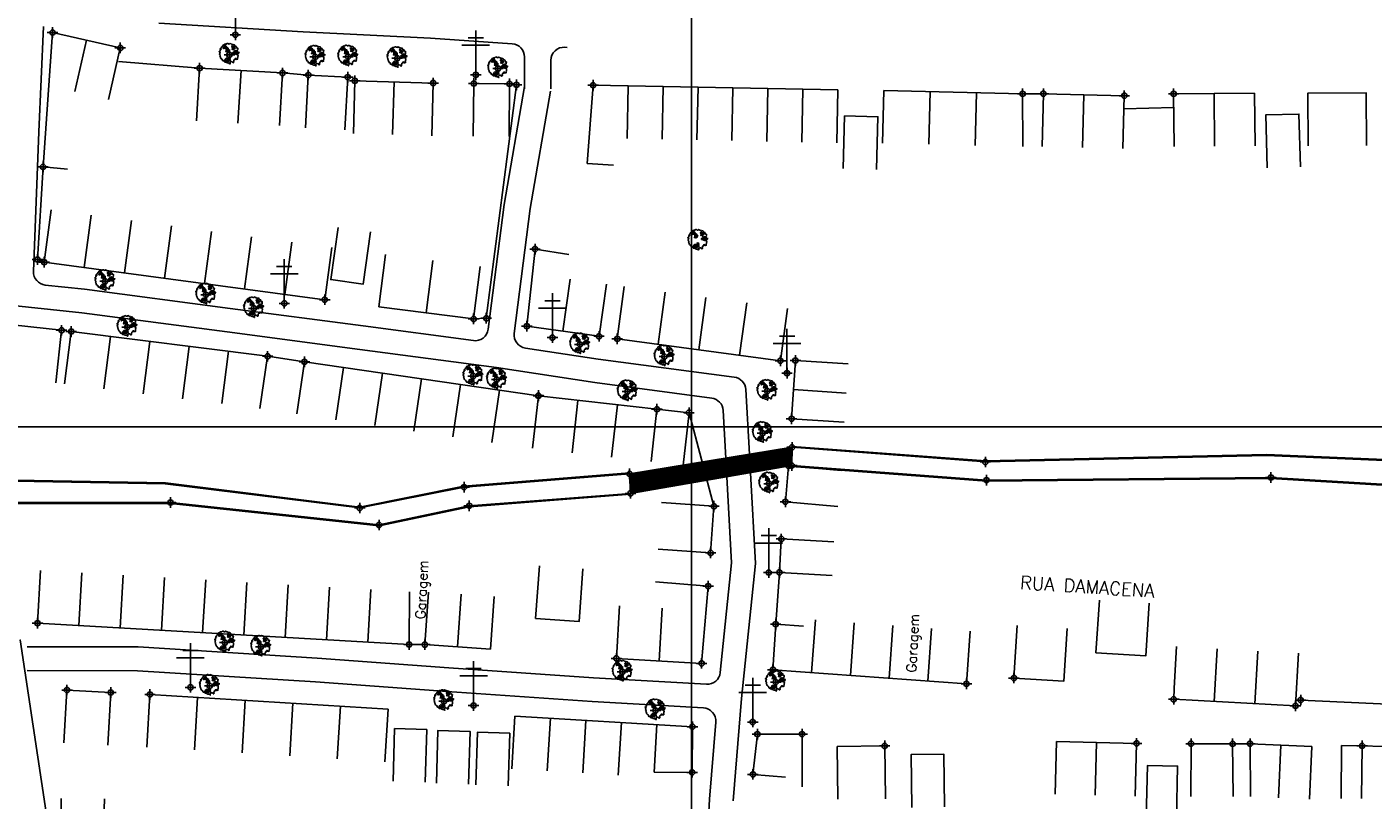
# Model space of a CAD drawing. Extents: x 539028 to 544996, y 8596245 to 8601028.
# Tile 9 of 43: x 541345 to 541549, y 8598106 to 8598224. Entities that reach past the tile are written whole.
import ezdxf
from ezdxf.enums import TextEntityAlignment as Align
from ezdxf.lldxf.tags import DXFTag

# ---------------------------------------------------------------- set-up
doc = ezdxf.new("R2010")
doc.units = 0
doc.header["$MEASUREMENT"] = 0
doc.header["$PDMODE"] = 34
doc.header["$PDSIZE"] = 0.8
for name, color, linetype in [('ARVORE', 100, 'Continuous'), ('CANAL', 130, 'Continuous'), ('CASA', 2, 'Continuous'), ('CERCA', 9, 'CERCA_LINE'), ('ESTRADA_BARRO', 7, 'DASHED'), ('MALHA', 9, 'Continuous'), ('PONTE', 7, 'Continuous'), ('POSTE', 7, 'Continuous'), ('TEXTO', 2, 'Continuous'), ('TXT_NRUA', 2, 'Continuous')]:
    doc.layers.add(name, color=color, linetype=linetype)
doc.styles.add('GEOSIS', font='ROMANS.SHX')
doc.styles.get("Standard").update_dxf_attribs({"font": 'romans.shx'})
doc.linetypes.add('CERCA_LINE', pattern='A,0.5,-0.2,["X",Standard,S=0.1,R=0,X=-0.1,Y=-0.05],-0.25', length=0.95)
tags = doc.linetypes.add('DASHED', pattern=[0.75, 0.5, -0.25]).pattern_tags.tags
tags[6:7] = [DXFTag(74, 4), DXFTag(75, 0), DXFTag(340, '0'), DXFTag(46, 1.0), DXFTag(50, 0.0), DXFTag(44, 0.0), DXFTag(45, 0.0)]
tags[4:5] = [DXFTag(74, 4), DXFTag(75, 0), DXFTag(340, '0'), DXFTag(46, 1.0), DXFTag(50, 0.0), DXFTag(44, 0.0), DXFTag(45, 0.0)]

# ---------------------------------------------------------------- blocks, each defined once
blk = doc.blocks.new('C')
at = {"layer": 'CASA'}
blk.add_lwpolyline([(0, 0), (0, 8)], dxfattribs=at)
blk = doc.blocks.new('A$C094F77C8')
at = {"layer": 'POSTE'}
for p, q in [((2.62, 0), (2.62, 8.4)), ((0, 5.6), (5.25, 5.6)), ((1.17, 7), (4.08, 7))]:
    blk.add_line(p, q, dxfattribs=at)
blk = doc.blocks.new('A$C34DC2D19')
at = {"layer": 'POSTE', "xscale": 0.8, "yscale": 0.8, "zscale": 0.8}
blk.add_blockref('A$C094F77C8', (0, 0, 340.37), dxfattribs=at)
blk = doc.blocks.new('ARVORE6')
for points in [[(-1.78, 2.18), (-1.87, 2.12), (-1.86, 2.06), (-1.96, 2), (-2.05, 1.97), (-2.08, 1.89), (-2.06, 1.79), (-2.1, 1.68), (-2.19, 1.63), (-2.27, 1.6), (-2.33, 1.57), (-2.45, 1.36), (-2.33, 1.3), (-2.23, 1.35), (-2.22, 1.26), (-2.33, 1.2), (-2.41, 1.18), (-2.5, 1.15), (-2.45, 1.07), (-2.41, 1.02), (-2.44, 0.93), (-2.62, 0.85), (-2.67, 0.79), (-2.68, 0.7), (-2.63, 0.68), (-2.63, 0.68), (-2.72, 0.62), (-2.77, 0.64), (-2.8, 0.64), (-2.76, 0.56), (-2.6, 0.57), (-2.52, 0.53), (-2.52, 0.45), (-2.55, 0.3), (-2.67, 0.25), (-2.67, 0.14), (-2.62, 0.04), (-2.54, -0.02), (-2.64, -0.1), (-2.71, -0.18), (-2.55, -0.26), (-2.51, -0.35), (-2.52, -0.52), (-2.56, -0.64), (-2.47, -0.83), (-2.4, -0.89), (-2.4, -0.98), (-2.37, -1.12), (-2.27, -1.33), (-2.13, -1.49), (-2.01, -1.61), (-1.91, -1.6), (-1.82, -1.73), (-1.82, -1.97), (-1.67, -2.08), (-1.49, -2.07), (-1.39, -2.11), (-1.32, -2.23), (-1.16, -2.42), (-0.93, -2.41), (-0.86, -2.4), (-0.72, -2.42), (-0.63, -2.56), (-0.57, -2.61), (-0.47, -2.6), (-0.42, -2.64), (-0.31, -2.66), (-0.21, -2.67), (-0.05, -2.69), (0.08, -2.72), (0.33, -2.98), (0.41, -2.85), (0.29, -2.74), (0.37, -2.7), (0.37, -2.57), (0.35, -2.45), (0.49, -2.41), (0.48, -2.27), (0.55, -2.2), (0.71, -2.27), (0.86, -2.29), (0.93, -2.24), (1.05, -2.42), (1.2, -2.34), (1.2, -2.58), (1.34, -2.57), (1.43, -2.44), (1.51, -2.34), (1.36, -2.24), (1.43, -2.14), (1.39, -2.09), (1.47, -2.01), (1.5, -1.96), (1.43, -1.84), (1.5, -1.8), (1.6, -1.74), (1.69, -1.67), (1.78, -1.64), (1.8, -1.74), (1.86, -1.66), (1.81, -1.55), (1.82, -1.42), (1.99, -1.37), (2.13, -1.42), (2.06, -1.53), (2.22, -1.64), (2.33, -1.61), (2.46, -1.55), (2.59, -1.56), (2.55, -1.46), (2.48, -1.32), (2.56, -1.2), (2.63, -1.06), (2.62, -0.92), (2.62, -0.78), (2.67, -0.66), (2.68, -0.46), (2.57, -0.39), (2.51, -0.26), (2.59, -0.13), (2.7, -0.02), (2.83, 0.11), (2.96, 0.28), (2.92, 0.43), (2.91, 0.44), (2.81, 0.32), (2.7, 0.39), (2.73, 0.48), (2.68, 0.53), (2.6, 0.48), (2.4, 0.45), (2.42, 0.58), (2.5, 0.64), (2.48, 0.76), (2.34, 0.89), (2.54, 0.99), (2.59, 1.1), (2.57, 1.23), (2.55, 1.36), (2.62, 1.47), (2.63, 1.57), (2.5, 1.63), (2.35, 1.59), (2.24, 1.71), (2.23, 1.89), (2.21, 1.98), (2.15, 2.13), (1.92, 2.14), (1.79, 2.22), (1.77, 2.29), (1.73, 2.39), (1.69, 2.5), (1.51, 2.62), (1.35, 2.59), (1.28, 2.53), (1.19, 2.58), (1.11, 2.69), (0.99, 2.74), (0.84, 2.66), (0.73, 2.81), (0.32, 2.98), (0.23, 2.85), (0.07, 2.78), (-0.06, 2.82), (-0.27, 2.96), (-0.48, 3), (-0.62, 2.87), (-0.7, 2.78), (-0.82, 2.74), (-0.98, 2.81), (-1.11, 2.78), (-1.2, 2.57), (-1.42, 2.56), (-1.58, 2.52), (-1.57, 2.41), (-1.77, 2.34), (-1.73, 2.23), (-1.75, 2.2)], [(-0.88, 2.44), (-0.95, 2.35), (-0.87, 2.29), (-0.92, 2.24), (-0.88, 2.15), (-0.78, 2.14), (-0.74, 2.15), (-0.67, 2.08), (-0.7, 2.02), (-0.8, 1.98), (-0.92, 1.89), (-0.95, 1.77), (-0.81, 1.75), (-0.7, 1.77), (-0.59, 1.82), (-0.46, 1.77), (-0.51, 1.71), (-0.49, 1.63), (-0.34, 1.66), (-0.27, 1.68), (-0.09, 1.52), (-0.27, 1.42), (-0.32, 1.37), (-0.18, 1.25), (0, 1.26), (0.14, 1.15), (0.04, 1.02), (-0.03, 0.86), (-0.02, 0.8), (-0.17, 0.76), (-0.27, 0.72), (-0.29, 0.58), (-0.48, 0.53), (-0.51, 0.64), (-0.48, 0.74), (-0.6, 0.74), (-0.74, 0.68), (-0.83, 0.62), (-0.91, 0.65), (-0.75, 0.84), (-0.75, 0.9), (-0.78, 0.97), (-0.71, 1.09), (-0.8, 1.19), (-0.68, 1.38), (-0.8, 1.61), (-0.8, 1.69), (-0.88, 1.7), (-0.97, 1.64), (-1.06, 1.59), (-1.12, 1.63), (-1.14, 1.67), (-1.32, 1.64), (-1.38, 1.57), (-1.51, 1.46), (-1.51, 1.46), (-1.56, 1.55), (-1.56, 1.63), (-1.61, 1.7), (-1.56, 1.82), (-1.53, 1.91), (-1.43, 1.98), (-1.4, 2.07), (-1.26, 2.08), (-1.21, 2.2), (-1.1, 2.21), (-0.99, 2.32), (-0.95, 2.39)], [(-0.91, 1.69), (-1.13, 1.76), (-1.24, 2.14), (-1.27, 2.14), (-1.18, 1.78), (-1.57, 1.66), (-1.57, 1.63), (-1.12, 1.73), (-0.99, 1.67)], [(-1.27, 1.75), (-1.25, 1.72), (-1.3, 1.74)], [(-1.06, 1.74), (-1.06, 1.72), (-1.01, 1.73)], [(0, 0.91), (-0.4, 1.34), (-0.4, 1.68), (-0.44, 1.68), (-0.45, 1.4), (-0.8, 1.64), (-0.81, 1.61), (-0.48, 1.35), (-0.18, 0.98), (-0.75, 0.89), (-0.75, 0.86), (-0.15, 0.91), (-0.07, 0.81)], [(-0.49, 0.94), (-0.49, 0.89), (-0.53, 0.92)], [(-0.51, 1.38), (-0.49, 1.43)], [(-0.35, 1.21), (-0.32, 1.26), (-0.39, 1.24)], [(-0.22, 1), (-0.25, 0.91), (-0.29, 0.97), (-0.29, 0.92)], [(-0.23, 1.06), (-0.18, 1.12), (-0.27, 1.1)], [(-0.09, 0.88), (-0.05, 0.95), (-0.13, 0.9), (-0.09, 0.99)], [(1.21, 2.06), (1.32, 1.92), (1.4, 1.99), (1.43, 2.02), (1.55, 2.02), (1.51, 1.88), (1.59, 1.85), (1.69, 1.84), (1.75, 1.77), (1.61, 1.68), (1.7, 1.6), (1.85, 1.57), (1.72, 1.47), (1.62, 1.45), (1.48, 1.42), (1.48, 1.18), (1.36, 1.16), (1.19, 1.3), (1.2, 1.31), (1.09, 1.3), (1.07, 1.23), (0.97, 1.25), (0.92, 1.33), (1.11, 1.55), (1.06, 1.66), (1.03, 1.75), (0.96, 1.81), (0.99, 1.96), (0.83, 2.05), (0.94, 2.19), (0.97, 2.22), (1.05, 2.28), (1.1, 2.22), (1.25, 2.06), (1.28, 2.03)], [(1.17, 1.62), (1.07, 1.45), (1.49, 1.26), (1.49, 1.24), (1.03, 1.41), (0.94, 1.3)], [(1.07, 1.61), (1.51, 1.9), (1.55, 1.88), (1.16, 1.57)], [(1.11, 1.63), (1.17, 1.6), (1.14, 1.67), (1.22, 1.64), (1.22, 1.69)], [(1.17, 1.41), (1.13, 1.38), (1.18, 1.41), (1.18, 1.35)], [(1.35, 0.46), (1.31, 0.36), (1.17, 0.31), (1.19, 0.12), (1.23, 0.12), (1.35, 0.12), (1.61, 0.22), (1.69, 0.16), (1.65, 0.07), (1.7, -0.02), (1.84, -0.09), (1.93, -0.07), (2.01, -0.17), (2.19, -0.18), (2.26, -0.21), (2.39, -0.13), (2.33, 0.05), (2.47, 0.12), (2.51, 0.31), (2.33, 0.5), (2.42, 0.64), (2.36, 0.77), (2.27, 0.83), (2.12, 0.82), (2.02, 0.94), (1.83, 0.86), (1.8, 0.82), (1.62, 0.74), (1.48, 0.64), (1.48, 0.48), (1.33, 0.48), (1.32, 0.31)], [(1.34, 1.8), (1.41, 1.76), (1.41, 1.82)], [(1.38, 0.16), (1.81, 0.34), (1.96, 0.66), (1.97, 0.94), (1.97, 0.62), (1.88, 0.35), (2.44, 0.3), (1.88, 0.29), (1.7, 0.18)], [(1.47, 0.19), (1.51, 0.17), (1.52, 0.22), (1.55, 0.21), (1.61, 0.25), (1.71, 0.21)], [(1.78, 0.32), (1.84, 0.28), (1.77, 0.29)], [(1.88, 0.47), (1.93, 0.45), (1.88, 0.43), (1.91, 0.4), (1.85, 0.38)], [(1.98, 0.34), (1.98, 0.28), (2.02, 0.34)], [(0.19, -1.76), (0.02, -1.82), (0.05, -1.9), (0, -1.95), (-0.03, -1.97), (-0.07, -2.06), (-0.05, -2.11), (-0.03, -2.18), (-0.17, -2.19), (-0.25, -2.1), (-0.38, -2.11), (-0.49, -2.16), (-0.53, -2.05), (-0.56, -2.02), (-0.66, -1.97), (-0.77, -2.06), (-0.84, -2.13), (-1.03, -2.13), (-1.06, -2.11), (-1.07, -2.02), (-1.11, -1.99), (-1.25, -1.88), (-1.09, -1.77), (-1, -1.63), (-1.02, -1.52), (-0.91, -1.45), (-0.76, -1.31), (-0.7, -1.28), (-0.54, -1.31), (-0.45, -1.44), (-0.34, -1.39), (-0.2, -1.28), (0, -1.15), (-0.09, -0.96), (0.07, -0.87), (0.11, -0.89), (0.41, -1.08), (0.32, -1.14), (0.26, -1.19), (0.28, -1.24), (0.43, -1.31), (0.32, -1.38), (0.37, -1.96), (0.39, -2), (0.31, -1.87), (0.43, -1.76), (0.43, -1.68), (0.36, -1.63), (0.21, -1.68), (0.12, -1.73)], [(-0.77, -1.87), (-1.1, -2.03), (-0.78, -1.91), (-0.7, -2.04), (-0.73, -1.88)], [(-0.19, -1.31), (-0.25, -1.56), (-0.84, -1.91), (-0.27, -1.66), (-0.33, -2.11), (-0.26, -2.1), (-0.05, -1.15)], [(-0.27, -1.58), (-0.28, -1.66), (-0.33, -1.61), (-0.35, -1.67), (-0.39, -1.65), (-0.41, -1.68)], [(-0.29, -1.96), (-0.24, -1.98), (-0.31, -2.01)], [(-0.27, -1.74), (-0.21, -1.78), (-0.29, -1.83)], [(-0.21, -1.55), (-0.16, -1.58), (-0.24, -1.57)], [(-0.18, -1.24), (-0.1, -1.25), (-0.18, -1.29), (-0.1, -1.33), (-0.18, -1.35), (-0.1, -1.41)]]:
    blk.add_lwpolyline(points)

msp = doc.modelspace()

# ---------------------------------------------------------------- hatches: boundary and pattern name
at = {"layer": 'PONTE'}
h = msp.add_hatch(dxfattribs=at)
h.set_pattern_fill('ANSI31', color=256, style=0)
h.set_pattern_definition([(45, (-273754.4871, -169436.89528), (-0.0883883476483, 0.0883883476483), [])])
h.paths.add_polyline_path([(541460.701, 8598157.201), (541460.737, 8598159.974), (541436.106, 8598155.944), (541436.239, 8598152.993)])

# ---------------------------------------------------------------- linework, layer by layer
at = {"layer": 'ARVORE'}
for p in [(541375.394, 8598219.51, 690.722), (541388.418, 8598219.201, 690.806), (541393.388, 8598219.229, 690.802), (541400.849, 8598218.999, 691.067), (541416.136, 8598217.439, 691.042), (541356.532, 8598185.173, 689.615), (541371.838, 8598183.115, 689.742), (541379.104, 8598181.045, 689.78), (541359.892, 8598178.211, 689.545), (541428.562, 8598175.58, 690.365), (541441.367, 8598173.731, 690.42), (541412.372, 8598170.792, 690.369), (541415.943, 8598170.254, 690.275), (541435.776, 8598168.441, 690.511), (541456.971, 8598168.504, 690.711), (541456.268, 8598162.119, 690.659), (541457.251, 8598154.456, 690.202), (541374.71, 8598130.352, 689.577), (541380.172, 8598129.705, 689.614), (541435.013, 8598125.919, 690.763), (541372.399, 8598123.771, 689.693), (541458.276, 8598124.363, 691.233), (541407.94, 8598121.456, 690.121), (541440.024, 8598120.054, 690.914)]:
    msp.add_point(p, dxfattribs=at)
at = {"layer": 'CANAL'}
for points in [[(541460.737, 8598159.974), (541490.063, 8598157.75), (541532.702, 8598158.751)], [(541460.749, 8598160.123), (541490.067, 8598157.9), (541532.699, 8598158.901)], [(541532.702, 8598158.751), (541576.797, 8598156.879)], [(541532.709, 8598158.901), (541576.803, 8598157.029)], [(541240.343, 8598142.495), (541285.881, 8598157.401), (541342.934, 8598155.003), (541365.679, 8598154.583)], [(541240.389, 8598142.352), (541285.901, 8598157.25), (541342.929, 8598154.853), (541365.676, 8598154.433)], [(541395.14, 8598150.918), (541410.972, 8598154.086), (541436.094, 8598156.093)], [(541395.169, 8598150.771), (541410.993, 8598153.938), (541436.106, 8598155.944)], [(541576.382, 8598152.651), (541533.378, 8598155.25), (541490.232, 8598154.85), (541460.69, 8598157.051)], [(541576.391, 8598152.801), (541533.382, 8598155.4), (541490.237, 8598155.001), (541460.701, 8598157.201)], [(541366.461, 8598151.45), (541341.942, 8598151.463), (541287.639, 8598153.993), (541240.99, 8598138.813), (541240.243, 8598142.321)], [(541366.462, 8598151.6), (541341.945, 8598151.613), (541287.619, 8598154.144), (541241.102, 8598139.007), (541240.389, 8598142.352)], [(541365.676, 8598154.433), (541395.169, 8598150.771)], [(541365.695, 8598154.582), (541395.188, 8598150.92)], [(541436.25, 8598152.843), (541411.799, 8598150.956), (541398.101, 8598148.041), (541366.445, 8598151.451)], [(541436.239, 8598152.993), (541436.239, 8598152.993), (541411.778, 8598151.104), (541398.093, 8598148.193), (541398.093, 8598148.193), (541366.462, 8598151.6)]]:
    msp.add_lwpolyline(points, dxfattribs=at)
for p in [(541460.737, 8598159.974, 690.729), (541460.701, 8598157.201, 690.669), (541490.063, 8598157.75, 691.199), (541436.106, 8598155.944, 690.67), (541533.382, 8598155.4, 690.578), (541410.993, 8598153.938, 690.458), (541436.239, 8598152.993, 690.778), (541490.237, 8598155.001, 691.099), (541366.462, 8598151.6, 690.202), (541411.778, 8598151.104, 690.498), (541395.169, 8598150.771, 690.381), (541398.093, 8598148.193, 690.418)]:
    msp.add_point(p, dxfattribs=at)
at = {"layer": 'CASA'}
for p, q in [((541358.838, 8598220.565, 690.712), (541348.57, 8598222.893)), ((541370.875, 8598217.495, 690.881), (541370.409, 8598209.509, 690.881)), ((541383.445, 8598216.761, 690.881), (541370.875, 8598217.495, 690.881)), ((541376.694, 8598209.142, 691.072), (541377.16, 8598217.128, 691.072)), ((541382.979, 8598208.775, 690.881), (541383.445, 8598216.761, 690.881)), ((541394.194, 8598207.577, 690.841), (541394.424, 8598215.574, 690.841)), ((541394.424, 8598215.574, 690.841), (541406.308, 8598215.231, 690.841)), ((541400.366, 8598215.403, 690.841), (541400.135, 8598207.406, 690.841)), ((541400.366, 8598215.403, 690.841), (541400.135, 8598207.406, 690.841)), ((541406.308, 8598215.231, 690.841), (541406.077, 8598207.235, 690.841)), ((541406.308, 8598215.231, 690.841), (541406.077, 8598207.235, 690.841)), ((541429.67, 8598203.009), (541430.564, 8598214.907)), ((541430.564, 8598214.907), (541467.701, 8598214.183)), ((541467.701, 8598214.183), (541467.545, 8598206.185)), ((541474.67, 8598214.104, 691.821), (541474.478, 8598206.106, 691.821)), ((541495.721, 8598213.598, 691.821), (541474.67, 8598214.104, 691.821)), ((541498.872, 8598213.618, 691.821), (541498.671, 8598205.62, 691.821)), ((541511.147, 8598213.308, 691.821), (541498.872, 8598213.618, 691.821)), ((541504.808, 8598205.466, 691.821), (541505.01, 8598213.463, 691.821)), ((541510.945, 8598205.311, 691.821), (541511.147, 8598213.308, 691.821)), ((541530.912, 8598213.712, 692.338), (541518.63, 8598213.598, 692.338)), ((541518.63, 8598213.598, 692.338), (541518.704, 8598205.598, 692.338)), ((541524.845, 8598205.655, 692.338), (541524.771, 8598213.655, 692.338)), ((541530.986, 8598205.712, 692.338), (541530.912, 8598213.712, 692.338)), ((541433.663, 8598202.792), (541429.67, 8598203.009)), ((541399.073, 8598189.212, 690.397), (541398.067, 8598181.275, 690.397)), ((541421.758, 8598190.049), (541420.511, 8598178.356)), ((541426.866, 8598189.232), (541421.758, 8598190.049)), ((541405.251, 8598180.365, 690.397), (541406.257, 8598188.301, 690.397)), ((541412.436, 8598179.454, 690.397), (541413.442, 8598187.39, 690.397)), ((541425.989, 8598177.586), (541427.103, 8598185.508)), ((541431.467, 8598176.816), (541432.58, 8598184.738)), ((541435.293, 8598184.361, 690.889), (541434.229, 8598176.432, 690.889)), ((541398.067, 8598181.275, 690.397), (541412.436, 8598179.454, 690.397)), ((541458.984, 8598173.109, 690.889), (541460.049, 8598181.037, 690.889)), ((541349.941, 8598177.728, 689.314), (541334.063, 8598179.482, 689.314)), ((541420.511, 8598178.356), (541431.467, 8598176.816)), ((541349.062, 8598169.776, 689.314), (541349.941, 8598177.728, 689.314)), ((541351.397, 8598177.543, 689.442), (541350.396, 8598169.605, 689.442)), ((541381.195, 8598173.785, 689.442), (541351.397, 8598177.543, 689.442)), ((541434.229, 8598176.432, 690.889), (541458.984, 8598173.109, 690.889)), ((541386.78, 8598172.946, 690.059), (541385.626, 8598165.03, 690.059)), ((541422.268, 8598167.774, 690.059), (541386.78, 8598172.946, 690.059)), ((541461.251, 8598173.149, 690.771), (541460.671, 8598164.304, 690.771)), ((541469.234, 8598172.625, 690.771), (541461.251, 8598173.149, 690.771)), ((541468.944, 8598168.202, 690.771), (541460.961, 8598168.726, 690.771)), ((541421.375, 8598159.824, 690.059), (541422.268, 8598167.774, 690.059)), ((541422.268, 8598167.774, 690.059), (541440.247, 8598165.756, 690.059)), ((541460.671, 8598164.304, 690.771), (541468.653, 8598163.78, 690.771)), ((541346.283, 8598133.302, 690.043), (541346.741, 8598141.288, 690.043)), ((541448.017, 8598138.919, 691.27), (541440.045, 8598139.589, 691.27)), ((541410.572, 8598137.674, 690.258), (541410.02, 8598129.694, 690.258)), ((541447.032, 8598127.2, 691.27), (541448.017, 8598138.919, 691.27)), ((541415.554, 8598137.33, 690.258), (541415.003, 8598129.349, 690.258)), ((541434.563, 8598135.946, 691.27), (541434.094, 8598127.96, 691.27)), ((541441.032, 8598135.566, 691.744), (541440.563, 8598127.58, 691.744)), ((541402.658, 8598130.062, 690.043), (541346.283, 8598133.302, 690.043)), ((541458.266, 8598133.142), (541457.84, 8598126.238)), ((541462.473, 8598132.845), (541458.266, 8598133.142)), ((541487.201, 8598124.096), (541487.783, 8598132.075)), ((541415.003, 8598129.349, 690.258), (541405.037, 8598130.038, 690.258)), ((541519.068, 8598129.739, 693.084), (541518.682, 8598123.418, 693.084)), ((541434.094, 8598127.96, 691.27), (541447.032, 8598127.2, 691.27)), ((541537.113, 8598120.748, 693.084), (541537.546, 8598128.736, 693.084)), ((541457.84, 8598126.238), (541487.201, 8598124.096)), ((541518.682, 8598123.418, 693.084), (541518.635, 8598121.751, 693.084)), ((541363.343, 8598122.487, 689.593), (541362.853, 8598114.502, 689.593)), ((541399.484, 8598120.269, 689.593), (541363.343, 8598122.487, 689.593)), ((541518.635, 8598121.751, 693.084), (541537.113, 8598120.748, 693.084)), ((541398.994, 8598112.284, 689.593), (541399.484, 8598120.269, 689.593)), ((541418.704, 8598119.195, 690.799), (541418.229, 8598111.209, 690.799)), ((541445.637, 8598117.594, 690.799), (541418.704, 8598119.195, 690.799)), ((541445.583, 8598110.661, 690.799), (541445.637, 8598117.594, 690.799)), ((541500.85, 8598115.363), (541500.651, 8598107.365)), ((541513.002, 8598115.06), (541500.85, 8598115.363)), ((541506.727, 8598107.214), (541506.926, 8598115.212)), ((541512.803, 8598107.063), (541513.002, 8598115.06)), ((541530.217, 8598115.005, 693.299), (541539.583, 8598114.588, 693.299)), ((541534.9, 8598114.797, 693.411), (541534.544, 8598106.804, 693.411)), ((541539.583, 8598114.588, 693.299), (541539.227, 8598106.596, 693.299)), ((541439.822, 8598110.705, 690.799), (541445.583, 8598110.661, 690.799)), ((541356.151, 8598098.637, 690.862), (541356.461, 8598106.631, 690.862))]:
    msp.add_line(p, q, dxfattribs=at)
for points in [[(541350.844, 8598202.192), (541347.123, 8598202.519), (541348.57, 8598222.893)], [(541357.069, 8598212.763), (541358.838, 8598220.565)], [(541511.097, 8598211.338), (541518.649, 8598211.539)], [(541468.505, 8598202.261), (541468.715, 8598210.258), (541473.759, 8598210.125), (541473.549, 8598202.128)], [(541532.808, 8598202.391), (541532.597, 8598210.388), (541537.641, 8598210.521), (541537.852, 8598202.523)], [(541391.871, 8598193.33), (541390.76, 8598185.408), (541395.662, 8598184.72), (541396.773, 8598192.643)], [(541422.417, 8598141.997), (541421.837, 8598134.018), (541428.426, 8598133.539), (541429.006, 8598141.518)], [(541400.223, 8598109.31), (541400.452, 8598117.307), (541405.341, 8598117.167), (541405.113, 8598109.17)], [(541406.79, 8598109.031), (541407.018, 8598117.027), (541411.908, 8598116.888), (541411.679, 8598108.891)], [(541412.797, 8598108.751), (541413.025, 8598116.748), (541417.915, 8598116.608), (541417.687, 8598108.612)], [(541467.701, 8598106.587), (541467.604, 8598114.587), (541474.799, 8598114.674), (541474.896, 8598106.674)], [(541478.93, 8598105.353), (541478.805, 8598113.352), (541483.749, 8598113.429), (541483.874, 8598105.43)], [(541514.485, 8598103.728), (541514.671, 8598111.725), (541519.225, 8598111.619), (541519.039, 8598103.622)]]:
    msp.add_lwpolyline(points, dxfattribs=at)
for points, elevation in [([(541351.935, 8598213.927), (541353.704, 8598221.729)], 345.356), ([(541351.935, 8598213.927), (541353.704, 8598221.729)], 1036.068), ([(541357.069, 8598212.763), (541358.838, 8598220.565)], 690.712), ([(541392.923, 8598208.146), (541393.344, 8598216.135), (541387.364, 8598216.451), (541386.943, 8598208.462)], 690.732), ([(541412.396, 8598207.158), (541412.471, 8598215.158), (541417.884, 8598215.107), (541417.809, 8598207.107)], 691.123), ([(541498.872, 8598213.618), (541495.721, 8598213.598), (541495.772, 8598205.598)], 691.821), ([(541547.86, 8598205.774), (541547.811, 8598213.774), (541538.998, 8598213.721), (541539.047, 8598205.721)], 692.641), ([(541347.299, 8598188.064), (541346.274, 8598188.463), (541347.123, 8598202.519)], 688.783), ([(541390.924, 8598190.295), (541389.863, 8598182.365)], 688.783), ([(541389.863, 8598182.365), (541347.299, 8598188.064)], 688.783), ([(541380.008, 8598165.873), (541381.195, 8598173.785), (541386.78, 8598172.946)], 689.871), ([(541444.25, 8598157.274), (541445.113, 8598165.228), (541440.247, 8598165.756), (541439.385, 8598157.802)], 690.412), ([(541468.187, 8598156.451), (541460.218, 8598157.159), (541459.734, 8598151.715), (541467.702, 8598151.006)], 691.006), ([(541440.418, 8598144.515), (541448.398, 8598143.951), (541448.898, 8598151.035), (541440.918, 8598151.599)], 691.178), ([(541467.104, 8598145.629), (541459.116, 8598146.075), (541458.832, 8598141), (541466.82, 8598140.554)], 691.097), ([(541402.738, 8598138.062), (541402.658, 8598130.062), (541405.037, 8598130.038), (541405.589, 8598138.019)], 690.169), ([(541507.357, 8598136.792), (541506.845, 8598128.809), (541514.404, 8598128.324), (541514.915, 8598136.308)], 692.932), ([(541494.914, 8598132.956), (541494.402, 8598124.973), (541501.961, 8598124.488), (541502.472, 8598132.472)], 692.932), ([(541356.944, 8598114.789), (541357.4, 8598122.776), (541350.754, 8598123.155), (541350.298, 8598115.168)], 689.513), ([(541537.902, 8598121.638), (541552.172, 8598120.95)], 693.082), ([(541440.251, 8598117.914), (541439.822, 8598110.705)], 690.799), ([(541462.279, 8598108.468), (541462.265, 8598116.468), (541455.49, 8598116.455), (541454.808, 8598110.357), (541459.772, 8598109.945)], 691.434), ([(541521.228, 8598107.018), (541521.27, 8598115.018), (541527.576, 8598114.984), (541527.64, 8598106.984)], 693.299), ([(541527.576, 8598114.984), (541530.217, 8598115.005), (541530.281, 8598107.005)], 693.299), ([(541544.019, 8598106.716), (541544.107, 8598114.715), (541547.217, 8598114.681), (541547.129, 8598106.682)], 693.141), ([(541547.217, 8598114.681), (541553.612, 8598114.501), (541553.387, 8598106.504)], 693.063), ([(541356.151, 8598098.637), (541349.809, 8598098.677), (541349.859, 8598106.677)], 690.862)]:
    msp.add_lwpolyline(points, dxfattribs=dict(at, elevation=elevation))
for p in [(541348.57, 8598222.893, 690.77), (541358.838, 8598220.565, 690.712), (541370.875, 8598217.495, 690.881), (541383.445, 8598216.761, 690.689), (541387.364, 8598216.451, 690.732), (541393.344, 8598216.135, 690.808), (541394.424, 8598215.574, 690.841), (541406.308, 8598215.231, 691.151), (541412.471, 8598215.158, 691.123), (541417.884, 8598215.107, 691.06), (541430.564, 8598214.907, 691.454), (541495.721, 8598213.598, 692.032), (541495.721, 8598213.598, 692.032), (541498.872, 8598213.618, 692.179), (541498.872, 8598213.618, 692.179), (541511.147, 8598213.308, 692.25), (541511.147, 8598213.308, 692.25), (541518.63, 8598213.598, 692.338), (541518.63, 8598213.598, 692.338), (541421.758, 8598190.049, 690.889), (541389.863, 8598182.365, 688.783), (541349.941, 8598177.728, 689.386), (541351.397, 8598177.543, 689.442), (541412.436, 8598179.454, 690.397), (541420.511, 8598178.356, 690.429), (541431.467, 8598176.816, 690.376), (541434.229, 8598176.432, 690.392), (541381.195, 8598173.785, 689.871), (541386.78, 8598172.946, 690.059), (541458.984, 8598173.109, 690.889), (541461.251, 8598173.149, 690.991), (541422.26, 8598167.825, 690.581), (541422.268, 8598167.774, 690.538), (541440.247, 8598165.756, 690.412), (541445.113, 8598165.228, 690.485), (541460.671, 8598164.304, 690.771), (541460.218, 8598157.159, 691.14), (541448.898, 8598151.035, 691.178), (541459.734, 8598151.715, 691.006), (541459.116, 8598146.075, 691.072), (541448.398, 8598143.951, 691.154), (541458.832, 8598141, 691.097), (541448.017, 8598138.919, 691.27), (541346.283, 8598133.302, 689.663), (541458.266, 8598133.142, 691.227), (541402.658, 8598130.062, 690.043), (541405.037, 8598130.038, 690.169), (541434.094, 8598127.96, 690.796), (541447.032, 8598127.2, 691.118), (541457.84, 8598126.238, 691.238), (541494.402, 8598124.973, 692.848), (541350.754, 8598123.155, 689.513), (541357.4, 8598122.776, 689.555), (541363.343, 8598122.487, 689.593), (541487.201, 8598124.096, 692.482), (541518.635, 8598121.751, 693.072), (541537.113, 8598120.748, 693.084), (541537.902, 8598121.638, 693.082), (541445.637, 8598117.594, 691.213), (541455.49, 8598116.455, 691.434), (541462.265, 8598116.468, 691.539), (541474.799, 8598114.674, 692.241), (541513.002, 8598115.06, 693.197), (541521.27, 8598115.018, 693.299), (541527.576, 8598114.984, 693.534), (541530.217, 8598115.005, 693.419), (541547.217, 8598114.681, 693.063), (541445.583, 8598110.661, 691.349), (541454.808, 8598110.357, 691.376)]:
    msp.add_point(p, dxfattribs=at)
at = {"layer": 'CERCA'}
for points, elevation in [([(541370.875, 8598217.495), (541358.551, 8598218.514)], 690.881), ([(541387.364, 8598216.451), (541383.445, 8598216.761)], 690.732), ([(541412.436, 8598179.454), (541414.362, 8598179.553), (541418.944, 8598214.963), (541417.884, 8598215.107)], 690.397), ([(541448.898, 8598151.035), (541445.113, 8598165.228)], 691.178), ([(541458.832, 8598141), (541458.266, 8598133.142)], 691.097), ([(541343.659, 8598130.766), (541343.659, 8598130.766), (541349.56, 8598091.494), (541354.82, 8598091.417)], 690.678)]:
    msp.add_lwpolyline(points, dxfattribs=dict(at, elevation=elevation))
for p in [(541418.944, 8598214.963, 691.049), (541347.123, 8598202.519, 690.315), (541346.274, 8598188.463, 689.758), (541347.299, 8598188.064, 689.712), (541414.362, 8598179.553, 690.38)]:
    msp.add_point(p, dxfattribs=at)
at = {"layer": 'ESTRADA_BARRO'}
for p, q in [((541346.502, 8598207.833), (541347.197, 8598223.804)), ((541364.676, 8598224.318), (541386.607, 8598223.004)), ((541386.607, 8598223.004), (541405.891, 8598222.034)), ((541405.891, 8598222.034), (541418.296, 8598221.2)), ((541420.136, 8598214.356), (541420.162, 8598219.194)), ((541426.293, 8598220.663), (541426.614, 8598220.641)), ((541424.136, 8598214.335), (541424.159, 8598218.678)), ((541417.058, 8598196.792), (541420.165, 8598214.687)), ((541421.015, 8598196.197), (541424.106, 8598214.003)), ((541345.675, 8598186.659), (541346.502, 8598207.833)), ((541414.651, 8598177.887), (541417.058, 8598196.792)), ((541418.604, 8598177.261), (541421.015, 8598196.197)), ((541353.432, 8598183.964), (541347.464, 8598184.592)), ((541353.009, 8598180.388), (541331.226, 8598182.683)), ((541375.531, 8598181.052), (541353.432, 8598183.964)), ((541375.061, 8598177.483), (541353.009, 8598180.388)), ((541395.678, 8598178.397), (541375.531, 8598181.052)), ((541412.402, 8598176.158), (541395.678, 8598178.397)), ((541395.204, 8598174.828), (541375.061, 8598177.483)), ((541415.897, 8598172.058), (541395.204, 8598174.828)), ((541431.351, 8598173.346), (541420.287, 8598175.031)), ((541451.986, 8598170.623), (541431.351, 8598173.346)), ((541430.845, 8598169.782), (541415.897, 8598172.058)), ((541448.556, 8598167.444), (541430.845, 8598169.782)), ((541454.264, 8598158.914), (541453.722, 8598168.75)), ((541450.691, 8598158.33), (541450.291, 8598165.571)), ((541455.177, 8598142.36), (541454.418, 8598156.12)), ((541451.567, 8598142.445), (541450.847, 8598155.506)), ((541449.856, 8598125.819), (541451.567, 8598142.445)), ((541453.067, 8598121.854), (541455.177, 8598142.36)), ((541361.555, 8598129.687), (541344.719, 8598129.715)), ((541388.69, 8598127.995), (541361.555, 8598129.687)), ((541408.669, 8598126.514), (541388.69, 8598127.995)), ((541361.44, 8598126.087), (541344.713, 8598126.115)), ((541388.445, 8598124.404), (541361.44, 8598126.087)), ((541430.632, 8598125.025), (541408.669, 8598126.514)), ((541408.414, 8598122.923), (541388.445, 8598124.404)), ((541447.75, 8598124.027), (541430.632, 8598125.025)), ((541430.405, 8598121.432), (541408.414, 8598122.923)), ((541447.289, 8598120.448), (541430.405, 8598121.432)), ((541451.808, 8598106.335), (541453.067, 8598121.854)), ((541448.215, 8598106.574), (541449.166, 8598118.29)), ((541447.496, 8598092.733), (541448.215, 8598106.574))]:
    msp.add_line(p, q, dxfattribs=at)
for centre, start, end in [((541418.162, 8598219.205), 359.69577, 86.15535), ((541426.159, 8598218.667), 86.15535, 179.69577), ((541347.674, 8598186.581), 177.76343, 263.98723), ((541412.667, 8598178.14), 262.37434, 352.74326), ((541420.588, 8598177.008), 172.74326, 261.3433), ((541451.725, 8598168.64), 3.15721, 82.48075), ((541448.294, 8598165.461), 3.15721, 82.48075), ((541447.867, 8598126.024), 266.66555, 354.12484), ((541447.173, 8598118.452), 355.36055, 86.66555)]:
    msp.add_arc(centre, 2, start, end, dxfattribs=at)
at = {"layer": 'MALHA'}
for p, q in [((541445.513, 8601028.275), (541445.513, 8596264.109)), ((539050.307, 8598163.105), (544995.7, 8598163.105))]:
    msp.add_line(p, q, dxfattribs=at)
at = {"layer": 'PONTE'}
msp.add_lwpolyline([(541460.701, 8598157.201), (541460.737, 8598159.974), (541436.106, 8598155.944), (541436.239, 8598152.993), (541460.701, 8598157.201)], dxfattribs=at)
at = {"layer": 'POSTE'}
for p in [(541376.299, 8598222.559, 690.723), (541412.772, 8598216.483, 691.049), (541383.721, 8598181.814, 689.868), (541424.396, 8598176.62, 690.468), (541459.98, 8598171.222, 690.753), (541457.214, 8598140.977, 691.045), (541369.491, 8598123.559, 689.653), (541412.432, 8598120.806, 690.237), (541454.781, 8598118.297, 691.264)]:
    msp.add_point(p, dxfattribs=at)

# ---------------------------------------------------------------- block references
at = {"layer": 'ARVORE', "xscale": 0.5260327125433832, "yscale": 0.5260327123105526, "zscale": 0.526032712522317}
for p in [(541375.299, 8598219.68, 690.722), (541388.322, 8598219.371, 690.806), (541393.293, 8598219.399, 690.802), (541400.754, 8598219.169, 691.067), (541416.04, 8598217.609, 691.042), (541446.391, 8598191.452), (541356.437, 8598185.343, 689.615), (541371.743, 8598183.285, 689.742), (541379.008, 8598181.215, 689.78), (541359.797, 8598178.38, 689.545), (541428.466, 8598175.749, 690.365), (541441.271, 8598173.901, 690.42), (541412.276, 8598170.962, 690.369), (541415.847, 8598170.423, 690.275), (541435.681, 8598168.61, 690.511), (541456.875, 8598168.674, 690.711), (541456.172, 8598162.289, 690.659), (541457.155, 8598154.625, 690.202), (541374.615, 8598130.521, 689.577), (541380.076, 8598129.874, 689.614), (541434.917, 8598126.088, 690.763), (541372.304, 8598123.94, 689.693), (541458.18, 8598124.533, 691.233), (541407.844, 8598121.626, 690.121), (541439.928, 8598120.224, 690.914)]:
    msp.add_blockref('ARVORE6', p, dxfattribs=at)
at = {"layer": 'CASA'}
for p, rotation in [((541435.713, 8598206.805), 358.8826997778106), ((541441.018, 8598206.702), 358.8826997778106), ((541446.324, 8598206.598), 358.8826997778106), ((541451.629, 8598206.495), 358.8826997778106), ((541456.935, 8598206.391), 358.8826997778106), ((541462.24, 8598206.288), 358.8826997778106), ((541481.687, 8598213.935, 691.821), 178.6214090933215), ((541488.704, 8598213.766, 691.821), 178.6214090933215), ((541348.36, 8598195.993, 688.783), 172.3749036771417), ((541354.441, 8598195.179, 688.783), 172.3749036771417), ((541360.521, 8598194.365, 688.783), 172.3749036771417), ((541366.602, 8598193.551, 688.783), 172.3749036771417), ((541372.682, 8598192.737, 688.783), 172.3749036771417), ((541378.763, 8598191.923, 688.783), 172.3749036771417), ((541384.844, 8598191.109, 688.783), 172.3749036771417), ((541440.418, 8598175.601, 690.889), 352.3545305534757), ((541446.607, 8598174.77, 690.889), 352.3545305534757), ((541452.796, 8598173.939, 690.889), 352.3545305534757), ((541357.357, 8598176.791, 689.442), 172.8126342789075), ((541363.317, 8598176.039, 689.442), 172.8126342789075), ((541369.276, 8598175.288, 689.442), 172.8126342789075), ((541375.236, 8598174.536, 689.442), 172.8126342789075), ((541392.695, 8598172.084, 690.059), 171.7078745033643), ((541398.609, 8598171.222, 690.059), 171.7078745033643), ((541404.524, 8598170.36, 690.059), 171.7078745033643), ((541410.439, 8598169.498, 690.059), 171.7078745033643), ((541416.353, 8598168.636, 690.059), 171.7078745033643), ((541427.368, 8598159.151, 690.059), 353.5935375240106), ((541433.362, 8598158.478, 690.059), 353.5935375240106), ((541353.005, 8598140.928, 690.043), 176.711205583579), ((541359.269, 8598140.568, 690.043), 176.711205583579), ((541365.533, 8598140.209, 690.043), 176.711205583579), ((541371.797, 8598139.849, 690.043), 176.711205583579), ((541378.061, 8598139.489, 690.043), 176.711205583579), ((541384.325, 8598139.129, 690.043), 176.711205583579), ((541390.589, 8598138.769, 690.043), 176.711205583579), ((541396.853, 8598138.409, 690.043), 176.711205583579), ((541463.712, 8598125.81), 355.8267873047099), ((541469.585, 8598125.381), 355.8267873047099), ((541475.457, 8598124.953), 355.8267873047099), ((541481.329, 8598124.524), 355.8267873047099), ((541524.794, 8598121.416, 693.084), 356.8952047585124), ((541530.953, 8598121.082, 693.084), 356.8952047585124), ((541370.571, 8598122.043, 689.593), 176.4888515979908), ((541377.8, 8598121.6, 689.593), 176.4888515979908), ((541385.028, 8598121.156, 689.593), 176.4888515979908), ((541392.256, 8598120.713, 689.593), 176.4888515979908), ((541424.09, 8598118.875, 690.799), 176.5969403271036), ((541429.477, 8598118.555, 690.799), 176.5969403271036), ((541434.864, 8598118.234, 690.799), 176.5969403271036)]:
    msp.add_blockref('C', p, dxfattribs=dict(at, rotation=rotation))
at = {"layer": 'POSTE'}
for p in [(541374.199, 8598222.559, 350.349), (541410.672, 8598216.483, 350.674), (541381.621, 8598181.814, 349.494), (541422.296, 8598176.62, 350.094), (541457.88, 8598171.222, 350.379), (541455.114, 8598140.977, 350.671), (541367.391, 8598123.559, 349.279), (541410.332, 8598120.806, 349.863), (541452.681, 8598118.297, 350.889)]:
    msp.add_blockref('A$C34DC2D19', p, dxfattribs=at)

# ---------------------------------------------------------------- texts
at = {"layer": 'TEXTO', "style": 'GEOSIS'}
for p in [(541405.542, 8598133.857), (541480.012, 8598125.754)]:
    msp.add_text('Garagem', height=1.5, rotation=86.905, dxfattribs=at).set_placement(p, align=Align.BOTTOM_LEFT)
at = {"layer": 'TXT_NRUA', "style": 'GEOSIS'}
msp.add_text('RUA DAMACENA', height=2, rotation=356.37516, dxfattribs=at).set_placement((541495.239, 8598137.889), align=Align.BOTTOM_LEFT)

doc.saveas('drawing.dxf')
